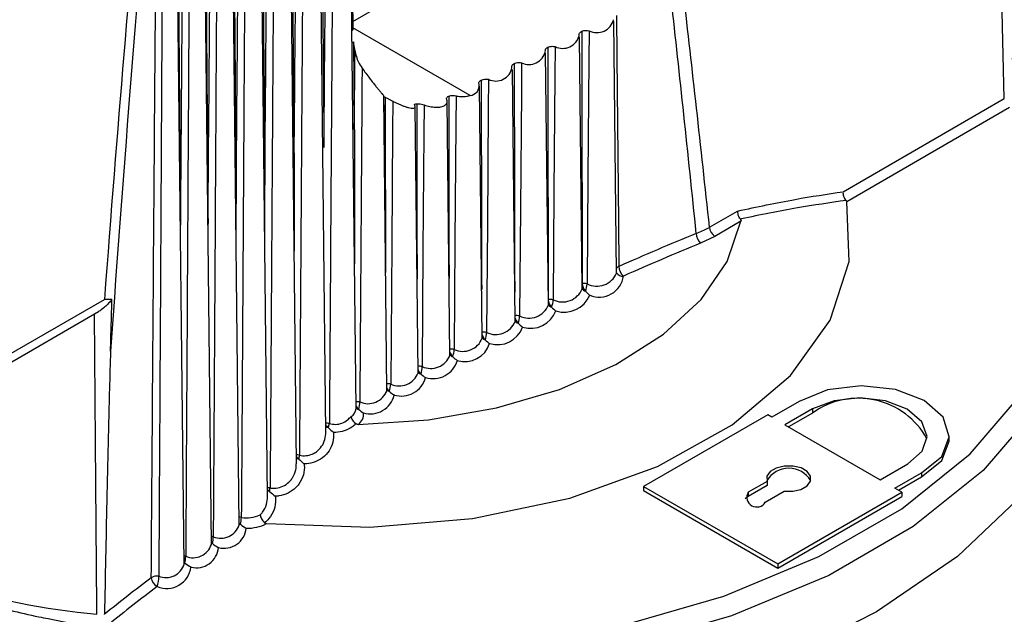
# Model space of a CAD drawing. Header units: millimetres. Extents: x -0.201 to 0.721, y -0.195 to 0.483.
# Tile 153 of 188: x 0.522 to 0.541, y 0.4 to 0.411. Entities that reach past the tile are written whole.
import ezdxf

# ---------------------------------------------------------------- set-up
doc = ezdxf.new("R2010")
doc.units = ezdxf.units.MM

msp = doc.modelspace()

# ---------------------------------------------------------------- linework, layer by layer
at = {"color": 7, "linetype": 'Continuous', "lineweight": 25}
for p, q in [((0.528408, 0.40367), (0.528253, 0.418122)), ((0.527808, 0.403201), (0.527652, 0.417745)), ((0.52722, 0.402568), (0.527062, 0.417353)), ((0.526644, 0.401914), (0.526483, 0.416948)), ((0.526078, 0.401352), (0.525916, 0.416528)), ((0.528341, 0.411385), (0.536976, 0.416376)), ((0.525523, 0.400963), (0.525361, 0.416095)), ((0.524979, 0.400567), (0.524817, 0.415648)), ((0.54133, 0.409851), (0.541205, 0.415313)), ((0.528331, 0.41203), (0.528344, 0.411221)), ((0.530682, 0.409913), (0.528343, 0.411262)), ((0.533599, 0.406372), (0.533546, 0.411394)), ((0.532915, 0.406057), (0.532862, 0.41108)), ((0.528387, 0.410792), (0.528358, 0.41098)), ((0.532241, 0.405736), (0.532187, 0.410758)), ((0.531577, 0.405408), (0.531523, 0.41043)), ((0.530922, 0.405073), (0.530868, 0.410096)), ((0.52902, 0.40403), (0.528958, 0.409904)), ((0.528993, 0.409874), (0.528988, 0.409877)), ((0.528988, 0.409877), (0.52899, 0.409591)), ((0.52899, 0.409591), (0.528993, 0.409874)), ((0.538115, 0.407993), (0.54133, 0.409851)), ((0.529644, 0.404384), (0.529587, 0.409688)), ((0.530278, 0.404732), (0.530224, 0.409791)), ((0.541437, 0.409669), (0.538192, 0.407794)), ((0.535453, 0.407285), (0.536012, 0.407608)), ((0.525457, 0.407114), (0.525457, 0.407363)), ((0.536081, 0.407405), (0.535559, 0.407103)), ((0.535559, 0.407103), (0.535276, 0.406966)), ((0.532914, 0.406158), (0.532917, 0.406162)), ((0.517121, 0.402223), (0.523391, 0.405847)), ((0.517018, 0.401987), (0.523275, 0.405604)), ((0.53724, 0.403814), (0.536694, 0.403499)), ((0.537505, 0.403662), (0.536958, 0.403346)), ((0.537505, 0.40358), (0.537029, 0.403305)), ((0.537505, 0.403662), (0.537505, 0.40358)), ((0.536613, 0.403545), (0.53414, 0.402116)), ((0.536694, 0.403499), (0.536613, 0.403545)), ((0.527847, 0.403299), (0.527858, 0.403289)), ((0.536958, 0.403346), (0.538858, 0.402251)), ((0.540234, 0.403043), (0.540234, 0.403124)), ((0.527255, 0.402673), (0.527266, 0.402663)), ((0.538858, 0.402251), (0.539404, 0.402566)), ((0.539148, 0.402083), (0.539681, 0.402391)), ((0.539681, 0.402391), (0.539681, 0.402309)), ((0.5366, 0.402219), (0.536225, 0.402002)), ((0.5366, 0.402219), (0.5366, 0.402137)), ((0.539219, 0.402043), (0.539681, 0.402309)), ((0.526674, 0.402026), (0.526685, 0.402016)), ((0.53414, 0.402116), (0.53414, 0.402034)), ((0.53414, 0.402116), (0.536817, 0.400573)), ((0.53414, 0.402034), (0.536817, 0.400491)), ((0.5366, 0.402137), (0.536225, 0.40192)), ((0.536225, 0.402002), (0.536225, 0.40192)), ((0.536565, 0.401806), (0.536941, 0.402023)), ((0.536817, 0.400573), (0.53929, 0.402002)), ((0.53929, 0.402002), (0.539148, 0.402083)), ((0.53929, 0.402002), (0.53929, 0.40192)), ((0.536817, 0.400491), (0.53929, 0.40192)), ((0.536817, 0.400573), (0.536817, 0.400491)), ((0.523393, 0.399567), (0.523393, 0.399569))]:
    msp.add_line(p, q, dxfattribs=at)
at = {"color": 7, "linetype": 'Continuous', "lineweight": 25, "flags": 128}
for points in [[(0.533599, 0.411504), (0.533607, 0.410678), (0.533639, 0.407375), (0.533647, 0.406503)], [(0.528344, 0.411221), (0.528334, 0.411213), (0.528327, 0.411205)], [(0.533054, 0.411202), (0.533049, 0.410621), (0.533031, 0.408299), (0.533014, 0.406156)], [(0.528358, 0.41098), (0.528365, 0.410193), (0.528373, 0.409235)], [(0.532376, 0.410886), (0.532371, 0.410306), (0.532353, 0.407983), (0.532336, 0.405839)], [(0.528373, 0.409235), (0.528376, 0.40948), (0.528385, 0.410543), (0.528387, 0.410792)], [(0.541481, 0.41065), (0.541799, 0.410308), (0.542735, 0.408994), (0.5433, 0.4076), (0.543479, 0.406162), (0.543268, 0.404719), (0.542673, 0.403306), (0.541708, 0.401962), (0.5404, 0.400721), (0.538781, 0.399615), (0.537108, 0.398766)], [(0.531707, 0.410564), (0.531703, 0.409983), (0.531685, 0.40766), (0.531669, 0.405516)], [(0.541681, 0.410372), (0.542496, 0.409078), (0.542938, 0.407725), (0.542997, 0.406348), (0.542671, 0.404984), (0.541968, 0.403668), (0.540907, 0.402435), (0.539515, 0.401316), (0.53783, 0.400342), (0.535894, 0.399537), (0.533759, 0.398923), (0.53148, 0.398516), (0.529117, 0.398326), (0.526732, 0.398358), (0.524388, 0.398612), (0.522145, 0.399081)], [(0.531049, 0.410234), (0.531044, 0.409654), (0.531027, 0.40733), (0.531011, 0.405187)], [(0.5304, 0.409905), (0.530396, 0.409324), (0.530379, 0.407001), (0.530363, 0.404851)], [(0.529138, 0.4098), (0.529134, 0.40923), (0.529118, 0.406947), (0.529098, 0.404159)], [(0.529763, 0.409723), (0.529759, 0.409145), (0.529742, 0.406833), (0.529725, 0.404508)], [(0.526623, 0.401377), (0.528684, 0.401304), (0.530727, 0.401476), (0.532666, 0.401886), (0.534417, 0.402518), (0.535906, 0.403344), (0.53707, 0.404329), (0.537858, 0.405431), (0.538237, 0.406602), (0.538192, 0.407794)], [(0.522269, 0.399483), (0.524467, 0.399024), (0.526764, 0.398775), (0.5291, 0.398744), (0.531415, 0.39893), (0.533647, 0.399329), (0.535739, 0.39993), (0.537635, 0.400719), (0.539287, 0.401673), (0.54065, 0.402769), (0.541689, 0.403977), (0.542378, 0.405266), (0.542698, 0.406603), (0.542698, 0.407531)], [(0.528448, 0.403354), (0.529852, 0.403446), (0.531206, 0.403682), (0.532464, 0.404053), (0.533587, 0.404549), (0.534537, 0.405153), (0.535284, 0.405846), (0.535805, 0.406605), (0.536081, 0.407405)], [(0.523243, 0.399569), (0.523242, 0.399695), (0.523216, 0.403004), (0.523196, 0.405558)], [(0.539681, 0.402391), (0.540082, 0.402715), (0.540234, 0.403104), (0.54011, 0.403496), (0.539732, 0.403829), (0.539158, 0.404051), (0.53848, 0.404126), (0.537805, 0.404043), (0.53724, 0.403814)], [(0.539404, 0.402566), (0.539691, 0.402818), (0.53979, 0.403113), (0.539687, 0.403408), (0.539396, 0.403658), (0.538963, 0.403826), (0.538452, 0.403885), (0.53794, 0.403827), (0.537505, 0.403662)], [(0.539681, 0.402309), (0.540082, 0.402633), (0.540234, 0.403022), (0.540234, 0.403043)], [(0.536941, 0.402023), (0.537115, 0.402021), (0.537276, 0.402059), (0.5374, 0.402129), (0.537468, 0.402222), (0.537469, 0.402322), (0.537403, 0.402415), (0.537279, 0.402486), (0.537118, 0.402524), (0.536944, 0.402524), (0.536784, 0.402485), (0.536662, 0.402413), (0.536598, 0.40232), (0.5366, 0.402219)], [(0.536225, 0.40192), (0.536172, 0.401875), (0.536165, 0.401863)], [(0.526078, 0.401388), (0.526089, 0.401376), (0.526104, 0.401363)], [(0.525522, 0.400998), (0.52553, 0.400991), (0.525545, 0.400978)], [(0.525545, 0.400978), (0.525531, 0.400983), (0.525522, 0.400988)], [(0.524978, 0.400603), (0.524982, 0.4006), (0.524997, 0.400587)], [(0.524997, 0.400587), (0.524984, 0.400592), (0.524978, 0.400595)]]:
    msp.add_lwpolyline(points, dxfattribs=at)
at = {"color": 7, "linetype": 'Continuous', "lineweight": 25}
for centre, radius, start, end in [((0.533209, 0.411509), 0.0003440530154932, 243.210804, 345.396689), ((0.532528, 0.411188), 0.000338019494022, 243.267541, 346.897613), ((0.528411, 0.410888), 0.0001060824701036, 119.990523, 139.992919), ((0.531856, 0.41086), 0.000332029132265, 243.316313, 348.4308), ((0.531195, 0.410526), 0.0003260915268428, 243.357995, 349.996318), ((0.530666, 0.410109), 0.0001962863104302, 274.572808, 8.528112), ((0.535684, 0.407298), 0.0002309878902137, 183.235186, 237.384195), ((0.557112, 0.353438), 0.0580219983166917, 112.199191, 113.854303), ((0.535464, 0.407166), 0.0002744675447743, 181.461635, 226.832227), ((0.557133, 0.353406), 0.0578479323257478, 112.199191, 113.854303), ((0.53369, 0.406399), 0.000112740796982, 112.180895, 144.274409), ((0.53391, 0.406511), 0.0002624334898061, 181.699681, 229.313461), ((0.533206, 0.406536), 0.0004265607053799, 243.23514, 337.26192), ((0.533257, 0.40638), 0.0004866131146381, 246.83824, 351.918022), ((0.533715, 0.406441), 0.0001308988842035, 208.113658, 280.486162), ((0.532948, 0.40591), 0.0002537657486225, 75.034224, 97.035085), ((0.533157, 0.406173), 0.0002398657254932, 182.512696, 222.887568), ((0.532621, 0.406167), 0.0003927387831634, 336.385215, 358.351966), ((0.532524, 0.406218), 0.0004227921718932, 243.592689, 337.622339), ((0.532557, 0.406142), 0.0005502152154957, 252.498025, 337.667129), ((0.533014, 0.406115), 0.0001098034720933, 206.591756, 252.866393), ((0.531853, 0.405893), 0.000418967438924, 243.949045, 337.988735), ((0.532273, 0.405593), 0.0002546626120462, 75.642423, 97.589698), ((0.532477, 0.405858), 0.0002380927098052, 185.275228, 223.69626), ((0.532336, 0.405797), 0.0001084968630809, 208.649031, 253.263102), ((0.531929, 0.405851), 0.0004080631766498, 337.280944, 358.420869), ((0.531608, 0.405268), 0.0002554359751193, 76.246684, 97.336079), ((0.531244, 0.405528), 0.0004247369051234, 338.181446, 358.489512), ((0.531887, 0.40581), 0.0005394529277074, 252.653977, 339.093136), ((0.531191, 0.405561), 0.0004150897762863, 244.304486, 338.36093), ((0.531808, 0.405536), 0.0002379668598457, 192.137914, 224.421077), ((0.531669, 0.405473), 0.0001077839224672, 210.870825, 253.529366), ((0.530952, 0.404937), 0.0002561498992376, 76.847323, 97.109007), ((0.531147, 0.405206), 0.0002344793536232, 196.023468, 225.291417), ((0.530568, 0.405198), 0.0004429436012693, 339.086576, 358.557876), ((0.531228, 0.405471), 0.00052876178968, 252.803172, 340.551141), ((0.530539, 0.405222), 0.0004111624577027, 244.659298, 338.738741), ((0.530578, 0.405126), 0.0005181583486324, 252.946237, 342.041481), ((0.531011, 0.405142), 0.0001064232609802, 212.996228, 253.928661), ((0.529897, 0.404877), 0.000407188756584, 245.013773, 339.121981), ((0.530307, 0.4046), 0.0002568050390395, 77.444708, 96.8551), ((0.530363, 0.404804), 0.0001050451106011, 215.163431, 254.32553), ((0.530494, 0.404869), 0.0002293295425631, 199.173915, 226.25146), ((0.5299, 0.404862), 0.0004629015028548, 339.996184, 358.625943), ((0.52994, 0.404774), 0.0005076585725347, 253.083874, 343.564441), ((0.529266, 0.404525), 0.0004031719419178, 245.368208, 339.510457), ((0.529672, 0.404257), 0.0002565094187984, 78.006564, 96.606908), ((0.529852, 0.404525), 0.0002251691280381, 202.075116, 227.145886), ((0.529726, 0.40446), 0.0001036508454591, 217.37539, 254.719921), ((0.52924, 0.404519), 0.0004848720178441, 340.910112, 358.693699), ((0.529047, 0.403907), 0.0002572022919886, 78.605218, 96.292382), ((0.528589, 0.40417), 0.0005091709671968, 341.828199, 358.761134), ((0.529311, 0.404416), 0.0004972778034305, 253.21687, 345.120239), ((0.528646, 0.404167), 0.0003991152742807, 245.722909, 339.903968), ((0.529221, 0.404175), 0.0002211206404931, 204.794763, 228.034423), ((0.5291, 0.404111), 0.0001037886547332, 219.908175, 254.83885), ((0.528433, 0.40355), 0.0002578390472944, 79.200877, 95.951595), ((0.527946, 0.403814), 0.0005361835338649, 342.750278, 358.828241), ((0.528694, 0.404052), 0.0004870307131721, 253.346101, 346.709028), ((0.53842, 0.402311), 0.0015646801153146, 28.991542, 125.790104), ((0.528215, 0.403683), 0.0001930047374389, 298.478613, 356.207142), ((0.5286, 0.403819), 0.0002164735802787, 207.360613, 228.953319), ((0.528484, 0.403754), 0.0001023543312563, 222.205156, 255.242225), ((0.52832, 0.403553), 0.0002360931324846, 302.731235, 7.847718), ((0.52783, 0.403119), 0.0002582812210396, 79.769673, 95.086038), ((0.527184, 0.403476), 0.0006993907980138, 344.51959, 351.57892), ((0.527848, 0.403408), 0.0001085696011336, 247.505012, 269.600444), ((0.52808, 0.403548), 0.0003404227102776, 216.536613, 226.961685), ((0.527235, 0.402487), 0.0002586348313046, 80.278517, 93.825697), ((0.527484, 0.40293), 0.0003439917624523, 219.407747, 228.230725), ((0.527256, 0.40278), 0.0001068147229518, 249.672882, 269.56954), ((0.526625, 0.40281), 0.0006579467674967, 347.098102, 354.075073), ((0.537034, 0.401973), 0.000508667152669, 30.639933, 149.362044), ((0.526652, 0.401834), 0.0002588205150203, 80.781024, 92.288387), ((0.526899, 0.402288), 0.0003456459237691, 222.034073, 229.268448), ((0.526675, 0.402131), 0.0001042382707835, 251.915341, 269.207793), ((0.526066, 0.402131), 0.0006288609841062, 349.50124, 356.262048), ((0.536395, 0.401904), 0.000196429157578, 150.065842, 330.001981), ((0.526081, 0.401245), 0.0002586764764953, 81.297974, 91.028784), ((0.525459, 0.401511), 0.000661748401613, 347.045566, 359.075511), ((0.526227, 0.402155), 0.0006627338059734, 260.800521, 293.922816), ((0.52571, 0.401472), 0.0003872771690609, 247.201437, 341.914464), ((0.525777, 0.401331), 0.0004456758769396, 255.137889, 353.982953), ((0.526134, 0.401452), 9.40503896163e-05, 233.594146, 251.298571), ((0.526241, 0.402115), 0.0008300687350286, 268.559215, 297.384612), ((0.525524, 0.400859), 0.0002592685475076, 81.888123, 90.584363), ((0.524851, 0.401126), 0.0007094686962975, 347.918868, 359.139475), ((0.525158, 0.401079), 0.0003829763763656, 247.563101, 342.332547), ((0.525228, 0.400933), 0.0004362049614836, 255.281119, 355.755658), ((0.524978, 0.400467), 0.0002597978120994, 82.475912, 90.114248), ((0.524247, 0.400735), 0.00076480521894, 348.794748, 359.203313), ((0.524633, 0.400572), 0.0004874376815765, 247.222291, 352.829926), ((0.524617, 0.40068), 0.0003786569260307, 247.92734, 342.75409), ((0.546729, 0.37064), 0.037168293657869, 127.068315, 128.892608), ((0.524533, 0.400311), 0.0002076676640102, 183.595585, 244.909754), ((0.524442, 0.400114), 0.0002168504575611, 81.177482, 122.392261), ((0.523746, 0.40033), 0.0007287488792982, 343.438685, 359.882177), ((0.524696, 0.414917), 0.0154167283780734, 252.91855, 264.58993), ((0.546758, 0.370584), 0.0370193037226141, 127.067686, 128.963194)]:
    msp.add_arc(centre, radius, start, end, dxfattribs=at)
for centre, major_axis, ratio, start_param, end_param in [((0.529716, 0.355656), (0.03707064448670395, 0.06663878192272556), 0.587, 0.8645120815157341, 0.9987881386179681), ((0.564099, -2.013688), (-0.03513086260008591, 2.45304490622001), 0.014521, 0.1397864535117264, 0.1678043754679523), ((0.529857, 0.355578), (0.0369706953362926, 0.06646553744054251), 0.587026, 0.8644875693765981, 0.9987636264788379), ((0.565514, -2.014475), (-0.03652280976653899, 2.453867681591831), 0.015101, 0.1402342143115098, 0.1653143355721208), ((0.564099, -2.013688), (-0.03513086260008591, 2.45304490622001), 0.014521, 6.120776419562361, 6.132978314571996), ((0.565514, -2.014475), (-0.03652280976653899, 2.453867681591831), 0.015101, 6.121015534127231, 6.133224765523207)]:
    msp.add_ellipse(centre, major_axis=major_axis, ratio=ratio, start_param=start_param, end_param=end_param, dxfattribs=at)
for points, knots in [([(0.5277676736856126, 0.4088724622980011), (0.527768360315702, 0.4089539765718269), (0.5277892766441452, 0.4114370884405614), (0.5278153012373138, 0.414460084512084), (0.5278423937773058, 0.4174025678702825), (0.5278473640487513, 0.4179423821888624)], [0, 0, 0, 0, 0.0269675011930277, 0.8214919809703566, 1, 1, 1, 1]), ([(0.5279711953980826, 0.4179731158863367), (0.5279619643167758, 0.4165093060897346), (0.5279459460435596, 0.4139692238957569), (0.5279275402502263, 0.4111607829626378), (0.5279050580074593, 0.407757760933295), (0.527889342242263, 0.4054310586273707), (0.5278754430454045, 0.4033732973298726)], [0, 0, 0, 0, 0.3007074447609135, 0.5218038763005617, 0.5770780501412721, 1, 1, 1, 1]), ([(0.5276878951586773, 0.4178422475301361), (0.5276894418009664, 0.4176769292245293), (0.5276992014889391, 0.416633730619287), (0.5277210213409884, 0.4142407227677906), (0.5277428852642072, 0.4117530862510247), (0.5277596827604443, 0.4098063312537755), (0.5277647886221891, 0.4092096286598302), (0.5277676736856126, 0.4088724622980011)], [0, 0, 0, 0, 0.0553082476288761, 0.3490084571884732, 0.8004731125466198, 0.8872574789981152, 1, 1, 1, 1]), ([(0.5271729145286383, 0.4085038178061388), (0.527173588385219, 0.4085853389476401), (0.5271941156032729, 0.4110686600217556), (0.5272196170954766, 0.4140871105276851), (0.5272461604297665, 0.4170250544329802), (0.5272509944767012, 0.4175601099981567)], [0, 0, 0, 0, 0.0270104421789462, 0.8228000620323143, 1, 1, 1, 1]), ([(0.5273740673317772, 0.4175947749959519), (0.5273651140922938, 0.4161347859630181), (0.5273495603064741, 0.4135984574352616), (0.5273316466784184, 0.4107937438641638), (0.5273091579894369, 0.4073025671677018), (0.5272932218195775, 0.4048878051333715), (0.5272790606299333, 0.4027420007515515)], [0, 0, 0, 0, 0.2948141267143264, 0.5121582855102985, 0.5664943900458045, 1, 1, 1, 1]), ([(0.5270947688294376, 0.4174563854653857), (0.5270962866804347, 0.4172910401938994), (0.5271058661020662, 0.4162475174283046), (0.5271276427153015, 0.4138136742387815), (0.5271494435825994, 0.4112844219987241), (0.5271658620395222, 0.4093437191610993), (0.5271704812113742, 0.4087936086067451), (0.5271729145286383, 0.4085038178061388)], [0, 0, 0, 0, 0.0554238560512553, 0.349789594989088, 0.8156996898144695, 0.9029130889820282, 1, 1, 1, 1]), ([(0.5265893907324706, 0.4081292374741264), (0.526590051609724, 0.4082107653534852), (0.526610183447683, 0.4106942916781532), (0.5266351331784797, 0.41370543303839), (0.5266610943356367, 0.416636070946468), (0.526665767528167, 0.4171636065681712)], [0, 0, 0, 0, 0.0270783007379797, 0.8248671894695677, 1, 1, 1, 1]), ([(0.5267880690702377, 0.4172022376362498), (0.5267794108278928, 0.4157488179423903), (0.5267643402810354, 0.4132189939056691), (0.5267469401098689, 0.4104207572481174), (0.5267244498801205, 0.4068364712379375), (0.5267082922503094, 0.4043286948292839), (0.5266938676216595, 0.402089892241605)], [0, 0, 0, 0, 0.2884461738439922, 0.5020697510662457, 0.5554757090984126, 0.9999999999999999, 0.9999999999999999, 0.9999999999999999, 0.9999999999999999]), ([(0.5265129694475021, 0.4170564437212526), (0.5265144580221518, 0.4168910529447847), (0.5265238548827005, 0.4158469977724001), (0.5265455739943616, 0.4133713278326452), (0.5265672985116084, 0.4107994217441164), (0.5265833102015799, 0.4088676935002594), (0.5265874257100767, 0.4083678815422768), (0.5265893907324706, 0.4081292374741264)], [0, 0, 0, 0, 0.0555967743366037, 0.3509633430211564, 0.8320759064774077, 0.9198216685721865, 1, 1, 1, 1]), ([(0.5260172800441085, 0.4077488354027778), (0.5260179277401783, 0.4078303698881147), (0.5260376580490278, 0.410314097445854), (0.5260620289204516, 0.4133151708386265), (0.5260873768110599, 0.4162357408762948), (0.5260918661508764, 0.416753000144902)], [0, 0, 0, 0, 0.027171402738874, 0.8277032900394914, 1, 1, 1, 1]), ([(0.5262133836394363, 0.4167956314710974), (0.5262050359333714, 0.4153515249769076), (0.5261904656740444, 0.4128309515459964), (0.5261735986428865, 0.4100419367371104), (0.5261512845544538, 0.4063874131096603), (0.5261350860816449, 0.4038094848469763), (0.5261205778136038, 0.4015005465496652)], [0, 0, 0, 0, 0.2831737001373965, 0.4942572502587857, 0.5470282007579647, 1, 1, 1, 1]), ([(0.5259426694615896, 0.4166425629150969), (0.5259441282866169, 0.4164771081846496), (0.5259533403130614, 0.4154323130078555), (0.525974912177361, 0.4129225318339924), (0.5259964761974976, 0.4103157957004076), (0.5260120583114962, 0.4083959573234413), (0.5260157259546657, 0.4079414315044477), (0.5260172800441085, 0.4077488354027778)], [0, 0, 0, 0, 0.0558277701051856, 0.3525350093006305, 0.8467166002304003, 0.9350492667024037, 1, 1, 1, 1]), ([(0.5254567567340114, 0.4073627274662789), (0.5254573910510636, 0.4074442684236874), (0.5254767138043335, 0.4099281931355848), (0.5255004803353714, 0.4129164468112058), (0.5255251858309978, 0.4158241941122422), (0.525529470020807, 0.4163284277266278)], [0, 0, 0, 0, 0.027290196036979, 0.8313220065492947, 0.9999999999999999, 0.9999999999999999, 0.9999999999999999, 0.9999999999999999]), ([(0.5256501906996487, 0.4163750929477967), (0.5256421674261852, 0.4149430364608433), (0.5256281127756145, 0.4124344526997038), (0.5256117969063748, 0.4096573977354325), (0.5255901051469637, 0.4060026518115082), (0.5255743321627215, 0.4034245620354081), (0.5255602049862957, 0.4011154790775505)], [0, 0, 0, 0, 0.281464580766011, 0.4930514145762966, 0.5459481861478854, 1, 1, 1, 1]), ([(0.5253840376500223, 0.416214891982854), (0.5253854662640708, 0.4160493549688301), (0.5253944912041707, 0.4150036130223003), (0.525415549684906, 0.412500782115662), (0.5254366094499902, 0.4099009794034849), (0.5254517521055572, 0.4079959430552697), (0.5254552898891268, 0.4075483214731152), (0.5254567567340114, 0.4073627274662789)], [0, 0, 0, 0, 0.0561178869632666, 0.3545118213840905, 0.8483364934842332, 0.9371168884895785, 1, 1, 1, 1]), ([(0.5250986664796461, 0.4159407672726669), (0.525090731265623, 0.4144783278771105), (0.5250769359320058, 0.411935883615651), (0.5250608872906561, 0.4091241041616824), (0.5250400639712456, 0.405514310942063), (0.5250250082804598, 0.4029846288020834), (0.5250115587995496, 0.4007248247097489)], [0, 0, 0, 0, 0.2882628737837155, 0.501143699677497, 0.5543639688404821, 1, 1, 1, 1]), ([(0.5248372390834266, 0.4157735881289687), (0.5248386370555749, 0.4156079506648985), (0.5248474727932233, 0.4145610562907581), (0.524867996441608, 0.4120665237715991), (0.524888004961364, 0.4095448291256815), (0.5249007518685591, 0.4079045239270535), (0.5249022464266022, 0.4077122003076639)], [0, 0, 0, 0, 0.0616589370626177, 0.3897089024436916, 0.9284441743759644, 1, 1, 1, 1]), ([(0.5249089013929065, 0.4070905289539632), (0.524909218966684, 0.4071322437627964), (0.5249278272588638, 0.4095765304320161), (0.5249506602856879, 0.4125093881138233), (0.52497469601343, 0.4154015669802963), (0.5249787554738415, 0.4158900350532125)], [0, 0, 0, 0, 0.0142248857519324, 0.8335097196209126, 0.9999999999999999, 0.9999999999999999, 0.9999999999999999, 0.9999999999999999]), ([(0.5243253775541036, 0.40029752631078), (0.5243415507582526, 0.4025361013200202), (0.5243596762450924, 0.4050448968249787), (0.5243865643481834, 0.408635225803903), (0.524407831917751, 0.4114429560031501), (0.5244282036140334, 0.4139812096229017), (0.5244398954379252, 0.4154379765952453)], [0, 0, 0, 0, 0.4436661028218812, 0.4972214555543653, 0.7114428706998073, 1, 1, 1, 1]), ([(0.5245589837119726, 0.4154928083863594), (0.5245513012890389, 0.4140286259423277), (0.5245379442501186, 0.4114829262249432), (0.5245223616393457, 0.4086675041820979), (0.5245022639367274, 0.4050767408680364), (0.5244877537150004, 0.4025675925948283), (0.5244748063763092, 0.4003287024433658)], [0, 0, 0, 0, 0.2895944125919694, 0.5035031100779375, 0.5569803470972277, 1, 1, 1, 1]), ([(0.5329078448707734, 0.4111914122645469), (0.5329208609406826, 0.4111960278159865), (0.5329482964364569, 0.4112057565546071), (0.5329977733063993, 0.4112100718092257), (0.5330339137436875, 0.4112066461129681), (0.5330517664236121, 0.4112026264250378), (0.5330539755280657, 0.4112021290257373)], [0, 0, 0, 0, 0.296555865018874, 0.625085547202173, 0.9536077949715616, 0.9999999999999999, 0.9999999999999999, 0.9999999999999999, 0.9999999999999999]), ([(0.5328570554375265, 0.4111115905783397), (0.5328559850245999, 0.4111213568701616), (0.5328538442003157, 0.4111408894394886), (0.532872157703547, 0.4111688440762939), (0.5328940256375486, 0.4111845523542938), (0.532907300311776, 0.4111911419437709), (0.5329078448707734, 0.4111914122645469)], [0, 0, 0, 0, 0.3286434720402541, 0.6572864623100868, 0.9859410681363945, 1, 1, 1, 1]), ([(0.5329078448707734, 0.4111914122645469), (0.5329078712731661, 0.4111097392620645), (0.5329080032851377, 0.4107013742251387), (0.5329091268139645, 0.4090264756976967), (0.5329136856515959, 0.4074307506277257), (0.5329173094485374, 0.4061623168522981)], [0, 0, 0, 0, 0.0487752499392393, 0.2438762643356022, 1, 1, 1, 1]), ([(0.5321816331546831, 0.4107938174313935), (0.5321802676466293, 0.4108035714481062), (0.5321775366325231, 0.4108230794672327), (0.5321950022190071, 0.4108512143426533), (0.5322163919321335, 0.4108671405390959), (0.5322294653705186, 0.4108738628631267), (0.5322300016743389, 0.4108741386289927)], [0, 0, 0, 0, 0.3286434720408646, 0.6572864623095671, 0.985941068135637, 1, 1, 1, 1]), ([(0.5322300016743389, 0.4108741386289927), (0.5322428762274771, 0.4108788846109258), (0.5322700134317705, 0.4108888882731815), (0.5323193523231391, 0.410893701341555), (0.5323555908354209, 0.4108906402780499), (0.5323735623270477, 0.4108868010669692), (0.5323757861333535, 0.4108863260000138)], [0, 0, 0, 0, 0.2965558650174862, 0.6250855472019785, 0.9536077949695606, 1, 1, 1, 1]), ([(0.5322300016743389, 0.4108741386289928), (0.5322300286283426, 0.4107924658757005), (0.5322301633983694, 0.4103841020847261), (0.5322313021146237, 0.4087185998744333), (0.5322359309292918, 0.4071323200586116), (0.5322396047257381, 0.405873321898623)], [0, 0, 0, 0, 0.0490500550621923, 0.2452502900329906, 1, 1, 1, 1]), ([(0.5283869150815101, 0.410792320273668), (0.5284028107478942, 0.4107212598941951), (0.5284272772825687, 0.410611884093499), (0.5285013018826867, 0.4104975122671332), (0.5285272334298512, 0.4104574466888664)], [0, 0, 0, 0, 0.6496901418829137, 1, 1, 1, 1]), ([(0.5285272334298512, 0.4104574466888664), (0.5285259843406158, 0.410273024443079), (0.5285197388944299, 0.4093509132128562), (0.528504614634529, 0.4071327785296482), (0.5284905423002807, 0.4050993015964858), (0.5284815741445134, 0.4038033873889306)], [0, 0, 0, 0, 0.0831387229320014, 0.4156936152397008, 1, 1, 1, 1]), ([(0.5285272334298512, 0.4104574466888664), (0.528553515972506, 0.4104226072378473), (0.5286065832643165, 0.4103522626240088), (0.5286726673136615, 0.4102625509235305), (0.528730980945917, 0.4101856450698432), (0.5287814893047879, 0.4101207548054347), (0.5288295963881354, 0.4100609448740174), (0.5288730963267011, 0.4100085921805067), (0.5289105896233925, 0.4099646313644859), (0.5289374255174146, 0.4099331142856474), (0.5289544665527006, 0.4099121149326), (0.5289561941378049, 0.4099067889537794), (0.5289570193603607, 0.409904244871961)], [0, 0, 0, 0, 0.1278597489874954, 0.2581626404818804, 0.3563531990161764, 0.4551710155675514, 0.556184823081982, 0.6581070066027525, 0.7542500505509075, 0.8518700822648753, 0.9292421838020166, 1, 1, 1, 1]), ([(0.5315159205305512, 0.4104692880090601), (0.5315142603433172, 0.4104790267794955), (0.531510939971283, 0.4104985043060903), (0.5315275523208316, 0.4105268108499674), (0.5315484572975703, 0.4105429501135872), (0.5315613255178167, 0.4105498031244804), (0.5315618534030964, 0.4105500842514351)], [0, 0, 0, 0, 0.3286434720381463, 0.6572864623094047, 0.9859410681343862, 1, 1, 1, 1]), ([(0.5315618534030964, 0.4105500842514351), (0.53157458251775, 0.41055495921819), (0.531601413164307, 0.4105652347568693), (0.5316505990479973, 0.4105705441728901), (0.5316869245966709, 0.4105678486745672), (0.5317050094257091, 0.410564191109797), (0.5317072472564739, 0.410563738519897)], [0, 0, 0, 0, 0.2965558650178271, 0.6250855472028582, 0.9536077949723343, 1, 1, 1, 1]), ([(0.5315618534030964, 0.4105500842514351), (0.5315618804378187, 0.4104684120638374), (0.5315620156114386, 0.4100600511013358), (0.5315625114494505, 0.4094208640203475), (0.5315633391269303, 0.4087814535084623), (0.5315643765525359, 0.4081419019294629), (0.5315660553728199, 0.4072614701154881), (0.5315687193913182, 0.4064620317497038), (0.5315702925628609, 0.4059899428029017)], [0, 0, 0, 0, 0.0537850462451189, 0.2689252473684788, 0.4208090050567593, 0.4745940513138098, 0.6897342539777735, 1, 1, 1, 1]), ([(0.5309036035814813, 0.4102193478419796), (0.530916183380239, 0.4102243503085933), (0.5309426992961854, 0.4102348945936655), (0.5309917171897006, 0.4102406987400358), (0.5310281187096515, 0.4102383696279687), (0.5310463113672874, 0.4102348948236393), (0.5310485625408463, 0.4102344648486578)], [0, 0, 0, 0, 0.2965558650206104, 0.6250855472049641, 0.9536077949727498, 1, 1, 1, 1]), ([(0.5308601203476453, 0.4101381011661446), (0.5308581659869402, 0.4101478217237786), (0.5308542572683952, 0.4101672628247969), (0.5308700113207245, 0.4101957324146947), (0.5308904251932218, 0.4102120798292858), (0.5309030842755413, 0.4102190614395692), (0.5309036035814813, 0.4102193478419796)], [0, 0, 0, 0, 0.3286434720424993, 0.6572864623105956, 0.985941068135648, 1, 1, 1, 1]), ([(0.5309036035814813, 0.4102193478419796), (0.5309036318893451, 0.4101376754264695), (0.5309037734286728, 0.4097293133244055), (0.5309046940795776, 0.4083384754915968), (0.5309086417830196, 0.4070273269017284), (0.5309116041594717, 0.4060434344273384)], [0, 0, 0, 0, 0.0587338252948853, 0.2936691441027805, 1, 1, 1, 1]), ([(0.5289674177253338, 0.409888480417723), (0.528967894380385, 0.4098881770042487), (0.528971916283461, 0.4098856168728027), (0.5289802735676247, 0.4098811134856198), (0.5289876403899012, 0.4098771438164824)], [0, 0, 0, 0, 0.1185148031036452, 0.9999999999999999, 0.9999999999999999, 0.9999999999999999, 0.9999999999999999]), ([(0.5289926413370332, 0.4098744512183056), (0.5290071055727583, 0.4098668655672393), (0.5290344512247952, 0.4098525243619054), (0.5290865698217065, 0.4098264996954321), (0.5291221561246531, 0.409808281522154), (0.5291377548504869, 0.4098002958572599)], [0, 0, 0, 0, 0.38675895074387, 0.7311949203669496, 0.9999999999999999, 0.9999999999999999, 0.9999999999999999, 0.9999999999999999]), ([(0.5297627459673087, 0.4097232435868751), (0.5297641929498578, 0.4097227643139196), (0.5297834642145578, 0.409716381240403), (0.5298218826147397, 0.4097050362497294), (0.5298788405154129, 0.4096918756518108), (0.5299368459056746, 0.4096825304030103), (0.5299943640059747, 0.4096778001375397), (0.5300496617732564, 0.4096783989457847), (0.5301001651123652, 0.40968482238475), (0.5301443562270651, 0.4096971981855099), (0.5301796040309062, 0.4097149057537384), (0.5302054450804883, 0.4097375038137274), (0.5302205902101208, 0.4097633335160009), (0.5302251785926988, 0.4097919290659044), (0.5302209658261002, 0.4098145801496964), (0.5302153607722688, 0.4098275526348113), (0.5302141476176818, 0.4098303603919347)], [0, 0, 0, 0, 0.0060197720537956, 0.0801727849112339, 0.1562303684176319, 0.235159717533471, 0.3161652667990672, 0.3989959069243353, 0.4841886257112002, 0.5675572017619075, 0.6534728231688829, 0.7345825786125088, 0.8181994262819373, 0.8967423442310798, 0.9776509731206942, 1, 1, 1, 1]), ([(0.5302141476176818, 0.4098303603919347), (0.5302119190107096, 0.4098387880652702), (0.5302074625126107, 0.4098556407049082), (0.5302225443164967, 0.4098790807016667), (0.5302425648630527, 0.4098921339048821), (0.5302550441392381, 0.4098975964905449), (0.5302554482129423, 0.4098977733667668)], [0, 0, 0, 0, 0.3289577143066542, 0.6578097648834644, 0.9889200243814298, 1, 1, 1, 1]), ([(0.5302554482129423, 0.4098977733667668), (0.5302679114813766, 0.409901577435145), (0.5302941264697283, 0.4099095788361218), (0.5303431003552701, 0.4099128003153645), (0.5303795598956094, 0.4099093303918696), (0.5303977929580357, 0.4099055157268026), (0.5303999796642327, 0.4099050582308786)], [0, 0, 0, 0, 0.2982679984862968, 0.6273709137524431, 0.9553102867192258, 1, 1, 1, 1]), ([(0.5302554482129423, 0.4098977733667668), (0.5302554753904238, 0.4098161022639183), (0.5302556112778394, 0.4094077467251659), (0.5302561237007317, 0.4087660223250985), (0.5302569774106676, 0.4081240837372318), (0.5302580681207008, 0.4074819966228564), (0.5302590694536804, 0.4069141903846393), (0.5302606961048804, 0.406427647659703), (0.5302612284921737, 0.4062684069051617)], [0, 0, 0, 0, 0.0675619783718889, 0.3378099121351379, 0.5307075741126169, 0.5982695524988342, 0.8685174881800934, 1, 1, 1, 1]), ([(0.5303999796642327, 0.4099050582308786), (0.5304152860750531, 0.4099020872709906), (0.5304461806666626, 0.4098960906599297), (0.5304979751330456, 0.4098912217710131), (0.5305543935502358, 0.4098907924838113), (0.5306184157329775, 0.4098965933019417), (0.5306592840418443, 0.4099074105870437), (0.5306816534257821, 0.4099133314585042)], [0, 0, 0, 0, 0.1642242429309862, 0.3314716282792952, 0.5356978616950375, 0.7458629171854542, 1, 1, 1, 1]), ([(0.5291377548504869, 0.4098002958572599), (0.5291461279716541, 0.4097959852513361), (0.5291749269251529, 0.4097811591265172), (0.5292246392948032, 0.4097566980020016), (0.5292848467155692, 0.4097291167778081), (0.5293429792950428, 0.4097050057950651), (0.5294005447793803, 0.4096841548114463), (0.5294564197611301, 0.4096679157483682), (0.5295071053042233, 0.4096584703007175), (0.5295482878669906, 0.4096572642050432), (0.5295755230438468, 0.4096645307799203), (0.5295881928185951, 0.4096792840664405), (0.5295873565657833, 0.4096964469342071), (0.5295794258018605, 0.4097095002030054), (0.5295766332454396, 0.4097140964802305)], [0, 0, 0, 0, 0.0334852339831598, 0.1151708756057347, 0.1992053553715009, 0.2825910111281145, 0.367692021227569, 0.4664719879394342, 0.5680285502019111, 0.6676164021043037, 0.7708564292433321, 0.8588122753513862, 0.9502854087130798, 1, 1, 1, 1]), ([(0.5295766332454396, 0.4097140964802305), (0.5295742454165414, 0.4097197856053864), (0.5295694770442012, 0.4097311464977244), (0.5295838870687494, 0.4097426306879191), (0.529605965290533, 0.4097454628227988), (0.5296175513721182, 0.4097469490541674)], [0, 0, 0, 0, 0.3228052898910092, 0.6446256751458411, 1, 1, 1, 1]), ([(0.5296175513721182, 0.4097469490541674), (0.5296311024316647, 0.4097468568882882), (0.5296588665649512, 0.4097466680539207), (0.5297112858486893, 0.4097384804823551), (0.529746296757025, 0.4097281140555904), (0.5297627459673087, 0.4097232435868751)], [0, 0, 0, 0, 0.3357577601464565, 0.6879184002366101, 0.9999999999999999, 0.9999999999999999, 0.9999999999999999, 0.9999999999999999]), ([(0.5296175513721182, 0.4097469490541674), (0.5296175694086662, 0.4096652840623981), (0.5296176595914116, 0.4092569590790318), (0.5296182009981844, 0.4080922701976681), (0.5296214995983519, 0.4070075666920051), (0.5296238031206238, 0.4062500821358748)], [0, 0, 0, 0, 0.070127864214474, 0.3506393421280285, 1, 1, 1, 1]), ([(0.5289901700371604, 0.4095914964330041), (0.5289901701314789, 0.4095867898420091), (0.5289901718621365, 0.4095004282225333), (0.5289902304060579, 0.409087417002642), (0.5289905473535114, 0.4080237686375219), (0.5289933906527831, 0.4070402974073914), (0.5289952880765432, 0.4063839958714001)], [0, 0, 0, 0, 0.0044061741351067, 0.0808492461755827, 0.3866215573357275, 1, 1, 1, 1]), ([(0.5283734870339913, 0.4092350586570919), (0.5283734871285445, 0.4092303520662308), (0.5283734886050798, 0.4091568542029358), (0.5283735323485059, 0.4088081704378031), (0.5283737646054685, 0.4079197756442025), (0.5283757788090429, 0.4070991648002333), (0.5283771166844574, 0.4065540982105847)], [0, 0, 0, 0, 0.0052706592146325, 0.0823063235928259, 0.390448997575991, 0.9999999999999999, 0.9999999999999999, 0.9999999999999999, 0.9999999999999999]), ([(0.5271729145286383, 0.4085038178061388), (0.5271729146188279, 0.4084991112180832), (0.5271729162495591, 0.4084140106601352), (0.5271729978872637, 0.4080072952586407), (0.5271728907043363, 0.4074476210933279), (0.5271741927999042, 0.4069675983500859), (0.527174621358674, 0.4068096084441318)], [0, 0, 0, 0, 0.0083384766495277, 0.1507693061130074, 0.720492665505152, 1, 1, 1, 1]), ([(0.526589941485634, 0.406962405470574), (0.5265897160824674, 0.4072661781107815), (0.5265894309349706, 0.4076504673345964), (0.5265893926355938, 0.4080393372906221), (0.5265893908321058, 0.4081245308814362), (0.5265893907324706, 0.4081292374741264)], [0, 0, 0, 0, 0.7809114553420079, 0.9878962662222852, 1, 1, 1, 1]), ([(0.5360124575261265, 0.4076081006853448), (0.5363972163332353, 0.4076902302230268), (0.5371035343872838, 0.407840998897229), (0.5377988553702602, 0.407945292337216), (0.5381154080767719, 0.407992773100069)], [0, 0, 0, 0, 0.5447387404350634, 1, 1, 1, 1]), ([(0.5381154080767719, 0.407992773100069), (0.5381152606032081, 0.4079915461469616), (0.5381137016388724, 0.4079785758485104), (0.5381136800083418, 0.4079487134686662), (0.53812357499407, 0.4079027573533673), (0.5381447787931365, 0.4078556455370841), (0.5381655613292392, 0.4078322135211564), (0.5381759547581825, 0.4078204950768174)], [0, 0, 0, 0, 0.0212948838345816, 0.2251112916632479, 0.4852058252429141, 0.742549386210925, 0.9999999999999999, 0.9999999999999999, 0.9999999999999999, 0.9999999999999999]), ([(0.526017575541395, 0.4070356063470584), (0.5260174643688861, 0.4071880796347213), (0.5260172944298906, 0.4074211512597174), (0.5260172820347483, 0.4076588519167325), (0.5260172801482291, 0.4077441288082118), (0.5260172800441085, 0.4077488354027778)], [0, 0, 0, 0, 0.6412371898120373, 0.9801991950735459, 1, 1, 1, 1]), ([(0.5381759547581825, 0.4078204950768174), (0.5378533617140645, 0.4077725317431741), (0.5371630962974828, 0.4076699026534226), (0.536457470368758, 0.4075323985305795), (0.5360759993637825, 0.40744638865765), (0.5360694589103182, 0.4074449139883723)], [0, 0, 0, 0, 0.4630438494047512, 0.9907936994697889, 1, 1, 1, 1]), ([(0.538191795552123, 0.4077940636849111), (0.5381905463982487, 0.4077984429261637), (0.5381881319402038, 0.4078069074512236), (0.5381799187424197, 0.4078160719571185), (0.5381759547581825, 0.4078204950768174)], [0, 0, 0, 0, 0.5173640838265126, 1, 1, 1, 1]), ([(0.5360124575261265, 0.4076081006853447), (0.5360123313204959, 0.4076067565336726), (0.5360114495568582, 0.4075973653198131), (0.5360113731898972, 0.4075719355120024), (0.5360191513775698, 0.4075302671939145), (0.5360390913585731, 0.4074823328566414), (0.5360593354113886, 0.4074573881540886), (0.5360694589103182, 0.4074449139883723)], [0, 0, 0, 0, 0.0250373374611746, 0.1749289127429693, 0.4512676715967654, 0.7255939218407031, 1, 1, 1, 1]), ([(0.5351898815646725, 0.4071587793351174), (0.5352697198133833, 0.4071933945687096), (0.5353611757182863, 0.4072330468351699), (0.5354428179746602, 0.4072790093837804), (0.5354531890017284, 0.4072848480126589)], [0, 0, 0, 0, 0.8729698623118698, 1, 1, 1, 1]), ([(0.5360694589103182, 0.4074449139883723), (0.5360723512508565, 0.4074412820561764), (0.5360790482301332, 0.4074328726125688), (0.5360827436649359, 0.407418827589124), (0.5360817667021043, 0.4074098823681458), (0.5360812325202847, 0.4074049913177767)], [0, 0, 0, 0, 0.2562544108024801, 0.5933362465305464, 1, 1, 1, 1]), ([(0.5329811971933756, 0.4060095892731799), (0.5330086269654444, 0.4059820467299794), (0.5330365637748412, 0.4059539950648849), (0.5330649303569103, 0.4059333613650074), (0.5330654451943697, 0.4059329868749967)], [0, 0, 0, 0, 0.9818505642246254, 1, 1, 1, 1]), ([(0.5235416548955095, 0.4058477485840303), (0.5235198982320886, 0.4058207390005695), (0.5234760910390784, 0.4057663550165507), (0.5233967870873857, 0.4056896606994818), (0.5233285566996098, 0.4056353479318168), (0.5232842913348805, 0.405610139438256), (0.5232743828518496, 0.4056044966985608)], [0, 0, 0, 0, 0.2802677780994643, 0.5643211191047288, 0.9024764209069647, 1, 1, 1, 1]), ([(0.5235416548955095, 0.4058477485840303), (0.5234947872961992, 0.4058465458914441), (0.5234462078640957, 0.4058452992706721), (0.5233925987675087, 0.4058471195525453), (0.5233907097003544, 0.4058471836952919)], [0, 0, 0, 0, 0.9647621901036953, 1, 1, 1, 1]), ([(0.5235122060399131, 0.4048157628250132), (0.5235174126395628, 0.4049945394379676), (0.5235274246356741, 0.4053383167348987), (0.5235370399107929, 0.4056825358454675), (0.5235416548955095, 0.4058477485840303)], [0, 0, 0, 0, 0.5200361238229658, 1, 1, 1, 1]), ([(0.5323049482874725, 0.4056930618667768), (0.5323329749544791, 0.4056657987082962), (0.5323615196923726, 0.4056380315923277), (0.5323905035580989, 0.4056176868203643), (0.5323910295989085, 0.4056173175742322)], [0, 0, 0, 0, 0.9818505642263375, 1, 1, 1, 1]), ([(0.5316383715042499, 0.4053697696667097), (0.5316669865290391, 0.4053427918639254), (0.5316961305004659, 0.4053153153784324), (0.5317257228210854, 0.4052952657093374), (0.531726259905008, 0.4052949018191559)], [0, 0, 0, 0, 0.9818505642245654, 1, 1, 1, 1]), ([(0.5309816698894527, 0.4050398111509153), (0.5310108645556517, 0.4050131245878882), (0.5310405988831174, 0.404985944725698), (0.5310707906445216, 0.4049661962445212), (0.5310713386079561, 0.4049658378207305)], [0, 0, 0, 0, 0.9818505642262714, 1, 1, 1, 1]), ([(0.5235122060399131, 0.4048157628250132), (0.5234984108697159, 0.4043152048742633), (0.5234708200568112, 0.4033140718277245), (0.5234312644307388, 0.40156544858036), (0.5234071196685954, 0.4003186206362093), (0.523392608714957, 0.3995692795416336)], [0, 0, 0, 0, 0.2851977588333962, 0.570405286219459, 0.9999999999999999, 0.9999999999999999, 0.9999999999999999, 0.9999999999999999]), ([(0.5303350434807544, 0.404703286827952), (0.530364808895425, 0.4046768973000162), (0.5303951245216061, 0.404650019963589), (0.5304259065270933, 0.4046305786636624), (0.530426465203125, 0.404630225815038)], [0, 0, 0, 0, 0.9818505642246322, 1, 1, 1, 1]), ([(0.5296986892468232, 0.4043602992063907), (0.5297290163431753, 0.4043342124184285), (0.5297599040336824, 0.4043076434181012), (0.5297912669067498, 0.4042885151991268), (0.5297918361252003, 0.404288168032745)], [0, 0, 0, 0, 0.9818505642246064, 1, 1, 1, 1]), ([(0.5076974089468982, 0.4042101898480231), (0.5090812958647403, 0.4033802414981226), (0.5118522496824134, 0.4017184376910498), (0.5163527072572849, 0.3990455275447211), (0.5211141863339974, 0.3962362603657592), (0.5262434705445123, 0.3932303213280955), (0.5317357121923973, 0.3900318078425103), (0.5368423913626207, 0.3870756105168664), (0.5426043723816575, 0.3837551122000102), (0.5477875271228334, 0.3807826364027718), (0.5531447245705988, 0.3777242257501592), (0.5572687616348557, 0.3753765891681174), (0.5614786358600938, 0.3729866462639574), (0.5657704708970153, 0.3705567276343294), (0.5704210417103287, 0.3679298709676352), (0.57367550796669, 0.366097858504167), (0.5754537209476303, 0.365096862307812)], [0, 0, 0, 0, 0.0812306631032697, 0.1626479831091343, 0.2446651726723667, 0.3268981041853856, 0.4134742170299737, 0.5003212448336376, 0.5538800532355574, 0.6612073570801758, 0.7153780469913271, 0.7696128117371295, 0.8242335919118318, 0.8790413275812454, 0.9339091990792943, 1, 1, 1, 1]), ([(0.5290728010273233, 0.4040109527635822), (0.5291036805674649, 0.403985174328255), (0.5291351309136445, 0.4039589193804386), (0.5291670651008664, 0.4039401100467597), (0.5291676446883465, 0.4039397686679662)], [0, 0, 0, 0, 0.9818505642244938, 1, 1, 1, 1]), ([(0.5284575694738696, 0.4036553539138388), (0.5284889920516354, 0.4036298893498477), (0.52852099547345, 0.4036039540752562), (0.5285534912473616, 0.4035854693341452), (0.5285540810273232, 0.4035851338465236)], [0, 0, 0, 0, 0.98185056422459, 1, 1, 1, 1]), ([(0.5278754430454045, 0.4033732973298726), (0.5279171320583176, 0.4033644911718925), (0.5280006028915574, 0.4033468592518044), (0.5281293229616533, 0.4033745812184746), (0.5282349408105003, 0.4034327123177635), (0.5282851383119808, 0.4034882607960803), (0.5283074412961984, 0.4035129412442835)], [0, 0, 0, 0, 0.2602307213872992, 0.5210407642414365, 0.7871961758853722, 1, 1, 1, 1]), ([(0.528403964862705, 0.4033662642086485), (0.5283997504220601, 0.4033620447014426), (0.5283753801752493, 0.4033376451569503), (0.5283058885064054, 0.4032810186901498), (0.5281772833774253, 0.4032169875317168), (0.5280450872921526, 0.4031936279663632), (0.5279712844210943, 0.4031963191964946), (0.5279547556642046, 0.4031969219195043)], [0, 0, 0, 0, 0.0381655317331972, 0.2206943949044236, 0.562515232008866, 0.9020217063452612, 1, 1, 1, 1]), ([(0.5283074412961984, 0.4035129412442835), (0.528307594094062, 0.4035120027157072), (0.5283092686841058, 0.4035017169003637), (0.5283162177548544, 0.4034773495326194), (0.5283358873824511, 0.4034387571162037), (0.5283666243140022, 0.4033978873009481), (0.5283915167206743, 0.4033768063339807), (0.528403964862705, 0.4033662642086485)], [0, 0, 0, 0, 0.0198299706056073, 0.2173268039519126, 0.4797593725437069, 0.7398391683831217, 1, 1, 1, 1]), ([(0.5284478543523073, 0.4033542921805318), (0.5284405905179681, 0.4033545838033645), (0.5284271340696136, 0.4033551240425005), (0.5284122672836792, 0.4033605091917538), (0.5284056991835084, 0.4033650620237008), (0.528403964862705, 0.4033662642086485)], [0, 0, 0, 0, 0.4633047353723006, 0.858284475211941, 1, 1, 1, 1]), ([(0.5272790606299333, 0.4027420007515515), (0.5272799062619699, 0.4027417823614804), (0.5273225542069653, 0.4027307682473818), (0.5274117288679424, 0.4027239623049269), (0.5275278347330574, 0.4027548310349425), (0.5276365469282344, 0.402817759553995), (0.5277287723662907, 0.4029149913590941), (0.5277965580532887, 0.4030520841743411), (0.5278029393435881, 0.4031514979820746), (0.5278061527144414, 0.403201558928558)], [0, 0, 0, 0, 0.003189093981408, 0.1608362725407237, 0.3145578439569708, 0.4278420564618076, 0.6155425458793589, 0.8064021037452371, 1, 1, 1, 1]), ([(0.5279547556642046, 0.4031969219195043), (0.5279568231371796, 0.4031779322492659), (0.5279657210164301, 0.4030962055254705), (0.5279428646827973, 0.4029532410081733), (0.527852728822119, 0.4027864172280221), (0.5277264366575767, 0.4026715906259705), (0.5275798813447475, 0.4025981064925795), (0.5274635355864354, 0.4025709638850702), (0.5273882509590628, 0.4025699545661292), (0.527370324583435, 0.4025697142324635)], [0, 0, 0, 0, 0.0632471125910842, 0.2721995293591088, 0.4676739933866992, 0.6632358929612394, 0.7832949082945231, 0.9483993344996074, 1, 1, 1, 1]), ([(0.5278576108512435, 0.4032890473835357), (0.5278890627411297, 0.4032572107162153), (0.5279210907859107, 0.4032247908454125), (0.52795416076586, 0.4031974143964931), (0.5279547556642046, 0.4031969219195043)], [0, 0, 0, 0, 0.9820109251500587, 1, 1, 1, 1]), ([(0.5758151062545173, 0.3649836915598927), (0.5725337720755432, 0.3668329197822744), (0.5660143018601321, 0.3705070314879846), (0.5565832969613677, 0.3758601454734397), (0.5475232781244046, 0.381033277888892), (0.5388953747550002, 0.3859952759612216), (0.530761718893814, 0.3907094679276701), (0.5231938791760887, 0.3951350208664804), (0.5161255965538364, 0.3993062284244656), (0.5119127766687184, 0.4018273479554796), (0.509792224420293, 0.403096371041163)], [0, 0, 0, 0, 0.1258921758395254, 0.250127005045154, 0.3757500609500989, 0.5007169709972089, 0.6251788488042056, 0.750295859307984, 0.8743096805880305, 1, 1, 1, 1]), ([(0.5133302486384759, 0.4026538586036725), (0.5168348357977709, 0.4000478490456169), (0.522407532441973, 0.3959039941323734), (0.5285220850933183, 0.3920473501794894), (0.5307912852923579, 0.3906160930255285)], [0, 0, 0, 0, 0.6288853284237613, 1, 1, 1, 1]), ([(0.5266938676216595, 0.402089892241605), (0.5266998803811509, 0.402088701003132), (0.5267492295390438, 0.4020789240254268), (0.5268511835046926, 0.4020807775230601), (0.5269868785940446, 0.402132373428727), (0.527082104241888, 0.4022113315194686), (0.5271605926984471, 0.4023152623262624), (0.5272135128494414, 0.40243070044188), (0.5272146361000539, 0.4025275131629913), (0.527215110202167, 0.4025683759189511)], [0, 0, 0, 0, 0.0223147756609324, 0.1831464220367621, 0.3562976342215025, 0.5327995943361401, 0.6268579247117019, 0.8425040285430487, 1, 1, 1, 1]), ([(0.527370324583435, 0.4025697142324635), (0.527371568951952, 0.4025607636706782), (0.527381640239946, 0.4024883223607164), (0.5273690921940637, 0.4023459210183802), (0.5272955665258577, 0.4021939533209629), (0.527188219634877, 0.4020710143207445), (0.5270588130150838, 0.4019785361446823), (0.5269100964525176, 0.4019291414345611), (0.5268211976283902, 0.4019231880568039), (0.5267966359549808, 0.401921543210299)], [0, 0, 0, 0, 0.0299268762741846, 0.2422129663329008, 0.4624280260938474, 0.5595650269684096, 0.7444257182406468, 0.929387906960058, 1, 1, 1, 1]), ([(0.5272659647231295, 0.4026630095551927), (0.5272998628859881, 0.4026305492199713), (0.5273343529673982, 0.4025975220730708), (0.5273697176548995, 0.4025701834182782), (0.527370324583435, 0.4025697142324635)], [0, 0, 0, 0, 0.9828380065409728, 1, 1, 1, 1]), ([(0.5266846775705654, 0.4020163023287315), (0.5267211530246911, 0.4019830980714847), (0.526758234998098, 0.4019493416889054), (0.5267960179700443, 0.4019219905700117), (0.5267966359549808, 0.401921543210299)], [0, 0, 0, 0, 0.9836438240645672, 1, 1, 1, 1]), ([(0.5264952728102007, 0.4015489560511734), (0.5265123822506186, 0.4015678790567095), (0.5265689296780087, 0.4016304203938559), (0.5266315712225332, 0.401755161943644), (0.5266389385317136, 0.4018628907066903), (0.5266424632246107, 0.4019144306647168)], [0, 0, 0, 0, 0.1845231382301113, 0.6098568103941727, 1, 1, 1, 1]), ([(0.5267966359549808, 0.401921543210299), (0.5267995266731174, 0.401898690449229), (0.5268105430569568, 0.4018115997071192), (0.5267840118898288, 0.4016548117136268), (0.5266977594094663, 0.4014965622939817), (0.5266133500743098, 0.4014201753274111), (0.5265834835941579, 0.4013931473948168)], [0, 0, 0, 0, 0.1205557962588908, 0.4594321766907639, 0.8087313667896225, 1, 1, 1, 1]), ([(0.5264952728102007, 0.4015489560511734), (0.5264954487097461, 0.4015480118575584), (0.5264974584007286, 0.4015372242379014), (0.5265047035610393, 0.4015118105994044), (0.5265233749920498, 0.4014710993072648), (0.5265510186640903, 0.401427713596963), (0.5265726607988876, 0.4014046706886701), (0.5265834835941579, 0.4013931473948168)], [0, 0, 0, 0, 0.0195411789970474, 0.2232622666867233, 0.4837453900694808, 0.7418314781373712, 1, 1, 1, 1]), ([(0.5265834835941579, 0.4013931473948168), (0.5265888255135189, 0.4013892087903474), (0.5265994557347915, 0.4013813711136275), (0.5266143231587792, 0.4013783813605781), (0.5266220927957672, 0.4013775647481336), (0.5266229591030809, 0.4013774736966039)], [0, 0, 0, 0, 0.4729933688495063, 0.9412392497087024, 1, 1, 1, 1]), ([(0.5261038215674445, 0.4013628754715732), (0.5261417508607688, 0.4013339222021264), (0.5261802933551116, 0.4013045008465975), (0.5262196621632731, 0.4012850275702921), (0.5262202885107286, 0.4012847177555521)], [0, 0, 0, 0, 0.984090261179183, 1, 1, 1, 1]), ([(0.5255445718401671, 0.4009776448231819), (0.5255830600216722, 0.4009490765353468), (0.5256221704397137, 0.4009200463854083), (0.5256621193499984, 0.4009009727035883), (0.5256627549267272, 0.4009006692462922)], [0, 0, 0, 0, 0.9840902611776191, 1, 1, 1, 1]), ([(0.5249970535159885, 0.4005868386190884), (0.5250360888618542, 0.4005586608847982), (0.5250757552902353, 0.4005300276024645), (0.5251162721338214, 0.4005113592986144), (0.5251169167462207, 0.4005110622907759)], [0, 0, 0, 0, 0.9840902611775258, 1, 1, 1, 1]), ([(0.5201442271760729, 0.4000660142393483), (0.5204097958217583, 0.3999753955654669), (0.5210341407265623, 0.399762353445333), (0.5217570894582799, 0.3995832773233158), (0.5222071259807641, 0.3994952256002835), (0.5222693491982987, 0.399483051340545)], [0, 0, 0, 0, 0.3894486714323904, 0.9155835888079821, 1, 1, 1, 1]), ([(0.5221447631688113, 0.3990805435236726), (0.5217071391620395, 0.3992121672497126), (0.5209936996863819, 0.3994267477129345), (0.5203296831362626, 0.3997263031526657), (0.5200729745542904, 0.3998421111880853)], [0, 0, 0, 0, 0.6134003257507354, 0.9999999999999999, 0.9999999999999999, 0.9999999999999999, 0.9999999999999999])]:
    msp.add_open_spline(points, degree=3, knots=knots, dxfattribs=at)

doc.saveas('drawing.dxf')
